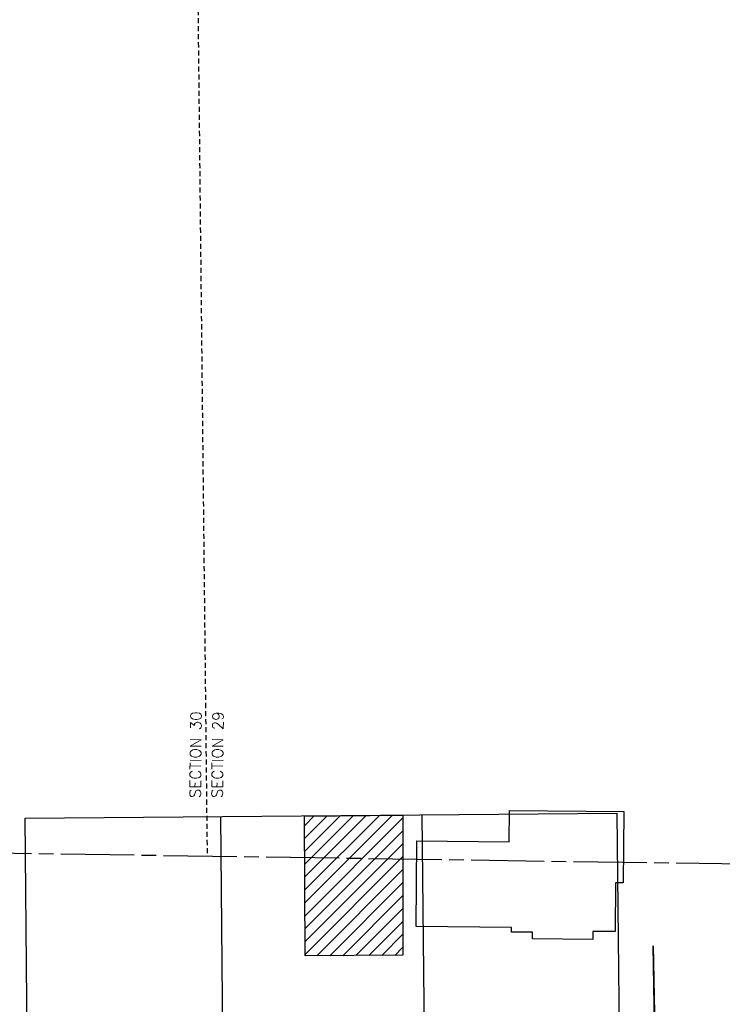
# Model space of a CAD drawing. Extents: x 2300122 to 2305194, y 360020 to 364238.
# Tile 18 of 93: x 2302017 to 2302209, y 361091 to 361360. Entities that reach past the tile are written whole.
import ezdxf
from ezdxf.enums import TextEntityAlignment as Align

# ---------------------------------------------------------------- set-up
doc = ezdxf.new("R2010")
doc.units = 0
doc.header["$LTSCALE"] = 20
doc.header["$MEASUREMENT"] = 0
for name, pattern in [('county', [1.4, 1, -0.1, 0.2, -0.1]), ('OhDOT_USTN2', [0.11, 0.069, -0.041]), ('ohelecex', [0]), ('ohteleex', [0]), ('rowex', [0])]:
    doc.linetypes.add(name, pattern=pattern)
for name, color, linetype in [('BD_X_Building', 231, 'Continuous'), ('DV_X_County_Line', 4, 'county'), ('DV_X_Property_Line', 7, 'Continuous'), ('DV_X_Section_VMS_Line', 6, 'OhDOT_USTN2'), ('DV_X_Text', 7, 'Continuous'), ('RW_X_Fee_RW', 6, 'rowex'), ('UT_X_Overhead_Electric', 1, 'ohelecex'), ('UT_X_Overhead_Telecom', 30, 'ohteleex')]:
    doc.layers.add(name, color=color, linetype=linetype)
doc.styles.add('Simplex Normal (0.14)', font='Simplex.shx')

msp = doc.modelspace()

# ---------------------------------------------------------------- hatches: boundary and pattern name
at = {"layer": 'BD_X_Building'}
h = msp.add_hatch(dxfattribs=at)
h.set_pattern_fill('ANSI31', color=256, scale=20)
h.paths.add_polyline_path([(2302121.61, 361104.23), (2302094.92, 361104.07), (2302094.78, 361142.2), (2302121.61, 361142.51)])

# ---------------------------------------------------------------- linework, layer by layer
at = {"layer": 'BD_X_Building', "flags": 128}
for points in [[(2302121.61, 361104.23), (2302094.92, 361104.07), (2302094.78, 361142.2), (2302121.61, 361142.51)], [(2302150.75, 361143.79), (2302181.92, 361143.46), (2302181.72, 361124.03), (2302179.68, 361124.05), (2302179.54, 361110.69), (2302173.49, 361110.75), (2302173.47, 361108.59), (2302156.99, 361108.76), (2302157, 361110.52), (2302151.25, 361110.58), (2302151.27, 361111.86), (2302125.2, 361112.14), (2302125.45, 361135.52), (2302150.66, 361135.26)]]:
    msp.add_lwpolyline(points, close=True, dxfattribs=at)
at = {"layer": 'DV_X_County_Line', "flags": 128}
msp.add_lwpolyline([(2304176, 361100.08), (2301489.76, 361139.8), (2300919.04, 361144.27)], dxfattribs=at)
at = {"layer": 'DV_X_Property_Line'}
for points in [[(2302126.76, 361142.62), (2302128.04, 361022.63)], [(2302071.82, 361142.16), (2302072.87, 361022.17)]]:
    msp.add_lwpolyline(points, dxfattribs=at)
at = {"layer": 'DV_X_Section_VMS_Line', "flags": 128}
msp.add_lwpolyline([(2302034.55, 364237.55), (2302068.15, 361131.25)], dxfattribs=at)
at = {"layer": 'RW_X_Fee_RW'}
for points in [[(2302018.49, 361141.72), (2302180.09, 361143.07)], [(2302181.36, 361023.07), (2302180.09, 361143.07)]]:
    msp.add_lwpolyline(points, dxfattribs=at)
at = {"layer": 'RW_X_Fee_RW', "flags": 128}
msp.add_lwpolyline([(2302019.54, 361021.72), (2302018.49, 361141.72)], dxfattribs=at)
at = {"layer": 'UT_X_Overhead_Electric', "flags": 128}
msp.add_lwpolyline([(2302189.95, 361106.79), (2302191.76, 361014.76)], dxfattribs=at)
at = {"layer": 'UT_X_Overhead_Telecom', "flags": 128}
msp.add_lwpolyline([(2302191.48, 361014.71), (2302189.95, 361106.79)], dxfattribs=at)

# ---------------------------------------------------------------- texts
at = {"layer": 'DV_X_Text', "style": 'Simplex Normal (0.14)'}
for s, p in [('SECTION 30', (2302065, 361159)), ('SECTION 29', (2302071, 361159))]:
    msp.add_text(s, height=3, rotation=89.4004, dxfattribs=at).set_placement(p, align=Align.MIDDLE_CENTER)

doc.saveas('drawing.dxf')
